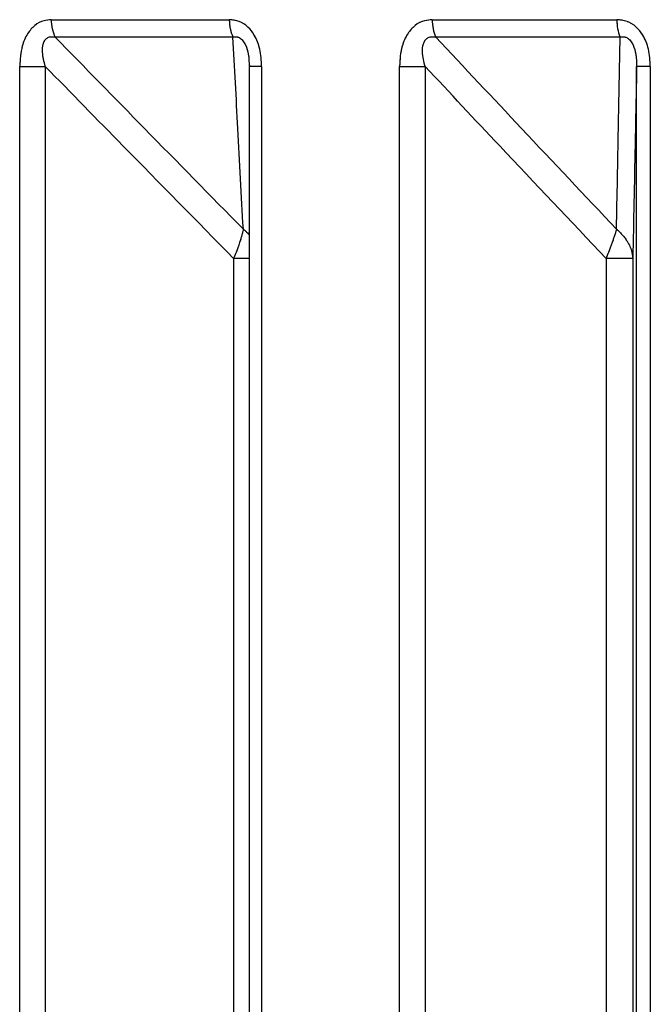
# Model space of a CAD drawing. Header units: inches. Extents: x 0.1 to 16.9, y 0.1 to 10.9.
# Tile 104 of 235: x 6.539576 to 6.540418, y 2.446605 to 2.447921. Entities that reach past the tile are written whole.
import ezdxf

# ---------------------------------------------------------------- set-up
doc = ezdxf.new("R2010")
doc.units = ezdxf.units.IN
doc.header["$MEASUREMENT"] = 0
doc.linetypes.add('PHANTOM', pattern=[0.49999999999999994, 0.25, -0.05, 0.05, -0.05, 0.05, -0.05])

msp = doc.modelspace()

# ---------------------------------------------------------------- linework, layer by layer
at = {"color": 7, "linetype": 'Continuous', "lineweight": 25}
for p, q in [((6.539618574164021, 2.447921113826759), (6.539856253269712, 2.447921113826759)), ((6.540127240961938, 2.447921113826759), (6.540373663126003, 2.447921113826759)), ((6.53986110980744, 2.447897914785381), (6.539623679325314, 2.447897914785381)), ((6.540377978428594, 2.447897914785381), (6.540131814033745, 2.447897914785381)), ((6.539576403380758, 2.443469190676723), (6.539576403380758, 2.447858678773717)), ((6.539576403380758, 2.447858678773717), (6.539610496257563, 2.447858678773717)), ((6.539610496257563, 2.447858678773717), (6.539610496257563, 2.443469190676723)), ((6.539882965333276, 2.447858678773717), (6.539882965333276, 2.443469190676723)), ((6.539899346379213, 2.447858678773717), (6.539882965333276, 2.447858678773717)), ((6.539899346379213, 2.447858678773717), (6.539899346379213, 2.443469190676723)), ((6.540083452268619, 2.443469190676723), (6.540083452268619, 2.447858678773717)), ((6.540083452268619, 2.447858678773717), (6.54011751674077, 2.447858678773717)), ((6.54011751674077, 2.447858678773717), (6.54011751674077, 2.443469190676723)), ((6.540418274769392, 2.447858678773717), (6.54040004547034, 2.447858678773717)), ((6.54040004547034, 2.443469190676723), (6.54040004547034, 2.447858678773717)), ((6.540418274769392, 2.447858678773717), (6.540418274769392, 2.443469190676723)), ((6.539862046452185, 2.447602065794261), (6.539862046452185, 2.443149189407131)), ((6.539882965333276, 2.447602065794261), (6.539862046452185, 2.447602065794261)), ((6.540359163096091, 2.447602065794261), (6.540359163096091, 2.443149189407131)), ((6.540394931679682, 2.447602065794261), (6.540359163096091, 2.447602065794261)), ((6.540394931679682, 2.447602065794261), (6.540394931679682, 2.443149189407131))]:
    msp.add_line(p, q, dxfattribs=at)
at = {"color": 7, "linetype": 'PHANTOM', "lineweight": 18}
for p, q in [((6.539618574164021, 2.447921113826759), (6.539856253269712, 2.447921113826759)), ((6.539618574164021, 2.447921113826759), (6.539856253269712, 2.447921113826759)), ((6.539618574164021, 2.447921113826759), (6.539856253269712, 2.447921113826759)), ((6.540127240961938, 2.447921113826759), (6.540373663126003, 2.447921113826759)), ((6.540127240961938, 2.447921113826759), (6.540373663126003, 2.447921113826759)), ((6.540127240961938, 2.447921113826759), (6.540373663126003, 2.447921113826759)), ((6.53986110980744, 2.447897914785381), (6.539623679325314, 2.447897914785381)), ((6.53986110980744, 2.447897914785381), (6.539623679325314, 2.447897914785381)), ((6.53986110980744, 2.447897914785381), (6.539623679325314, 2.447897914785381)), ((6.540377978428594, 2.447897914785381), (6.540131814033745, 2.447897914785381)), ((6.540377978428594, 2.447897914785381), (6.540131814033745, 2.447897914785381)), ((6.540377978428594, 2.447897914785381), (6.540131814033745, 2.447897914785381)), ((6.539576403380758, 2.443469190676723), (6.539576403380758, 2.447858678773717)), ((6.539576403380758, 2.447858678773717), (6.539610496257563, 2.447858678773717)), ((6.539576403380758, 2.443469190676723), (6.539576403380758, 2.447858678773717)), ((6.539576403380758, 2.447858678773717), (6.539610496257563, 2.447858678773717)), ((6.539576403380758, 2.443469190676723), (6.539576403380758, 2.447858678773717)), ((6.539576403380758, 2.447858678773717), (6.539610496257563, 2.447858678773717)), ((6.539610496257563, 2.447858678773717), (6.539610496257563, 2.443469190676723)), ((6.539610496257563, 2.447858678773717), (6.539610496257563, 2.443469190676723)), ((6.539610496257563, 2.447858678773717), (6.539610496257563, 2.443469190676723)), ((6.539882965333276, 2.447858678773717), (6.539882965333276, 2.443469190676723)), ((6.539899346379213, 2.447858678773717), (6.539882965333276, 2.447858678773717)), ((6.539882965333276, 2.447858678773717), (6.539882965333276, 2.443469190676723)), ((6.539899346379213, 2.447858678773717), (6.539882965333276, 2.447858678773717)), ((6.539882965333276, 2.447858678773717), (6.539882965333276, 2.443469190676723)), ((6.539899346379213, 2.447858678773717), (6.539882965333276, 2.447858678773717)), ((6.539899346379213, 2.447858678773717), (6.539899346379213, 2.443469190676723)), ((6.539899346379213, 2.447858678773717), (6.539899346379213, 2.443469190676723)), ((6.539899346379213, 2.447858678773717), (6.539899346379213, 2.443469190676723)), ((6.540083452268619, 2.443469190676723), (6.540083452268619, 2.447858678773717)), ((6.540083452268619, 2.447858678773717), (6.54011751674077, 2.447858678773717)), ((6.540083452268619, 2.443469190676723), (6.540083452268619, 2.447858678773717)), ((6.540083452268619, 2.447858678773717), (6.54011751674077, 2.447858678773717)), ((6.540083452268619, 2.443469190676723), (6.540083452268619, 2.447858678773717)), ((6.540083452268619, 2.447858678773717), (6.54011751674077, 2.447858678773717)), ((6.54011751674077, 2.447858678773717), (6.54011751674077, 2.443469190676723)), ((6.54011751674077, 2.447858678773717), (6.54011751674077, 2.443469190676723)), ((6.54011751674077, 2.447858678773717), (6.54011751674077, 2.443469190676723)), ((6.540418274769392, 2.447858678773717), (6.54040004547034, 2.447858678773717)), ((6.54040004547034, 2.443469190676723), (6.54040004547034, 2.447858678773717)), ((6.540418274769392, 2.447858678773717), (6.54040004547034, 2.447858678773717)), ((6.54040004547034, 2.443469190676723), (6.54040004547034, 2.447858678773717)), ((6.540418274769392, 2.447858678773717), (6.54040004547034, 2.447858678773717)), ((6.54040004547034, 2.443469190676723), (6.54040004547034, 2.447858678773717)), ((6.540418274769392, 2.447858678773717), (6.540418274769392, 2.443469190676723)), ((6.540418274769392, 2.447858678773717), (6.540418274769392, 2.443469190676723)), ((6.540418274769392, 2.447858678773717), (6.540418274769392, 2.443469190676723)), ((6.539862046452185, 2.447602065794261), (6.539862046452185, 2.443149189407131)), ((6.539882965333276, 2.447602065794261), (6.539862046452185, 2.447602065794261)), ((6.539862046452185, 2.447602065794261), (6.539862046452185, 2.443149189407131)), ((6.539882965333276, 2.447602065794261), (6.539862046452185, 2.447602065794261)), ((6.539862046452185, 2.447602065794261), (6.539862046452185, 2.443149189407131)), ((6.539882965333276, 2.447602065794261), (6.539862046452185, 2.447602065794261)), ((6.540359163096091, 2.447602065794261), (6.540359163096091, 2.443149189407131)), ((6.540394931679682, 2.447602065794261), (6.540359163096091, 2.447602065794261)), ((6.540359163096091, 2.447602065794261), (6.540359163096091, 2.443149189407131)), ((6.540394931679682, 2.447602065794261), (6.540359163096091, 2.447602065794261)), ((6.540359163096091, 2.447602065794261), (6.540359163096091, 2.443149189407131)), ((6.540394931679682, 2.447602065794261), (6.540359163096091, 2.447602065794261)), ((6.540394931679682, 2.447602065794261), (6.540394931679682, 2.443149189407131)), ((6.540394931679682, 2.447602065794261), (6.540394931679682, 2.443149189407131)), ((6.540394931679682, 2.447602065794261), (6.540394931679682, 2.443149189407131))]:
    msp.add_line(p, q, dxfattribs=at)
at = {"color": 7, "linetype": 'Continuous', "lineweight": 25}
for centre, radius, start, end in [((6.53966921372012, 2.447920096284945), 5.064977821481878e-05, 178.8488641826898, 205.9724378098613), ((6.539909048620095, 2.44792005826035), 5.280590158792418e-05, 178.8546066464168, 204.7927445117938), ((6.540182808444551, 2.447920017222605), 5.55783021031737e-05, 178.8694352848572, 203.4332891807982), ((6.54043209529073, 2.447919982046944), 5.844312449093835e-05, 178.8903697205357, 202.1841872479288)]:
    msp.add_arc(centre, radius, start, end, dxfattribs=at)
at = {"color": 7, "linetype": 'PHANTOM', "lineweight": 18}
for centre, radius, start, end in [((6.53966921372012, 2.447920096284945), 5.064977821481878e-05, 178.8488641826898, 205.9724378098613), ((6.53966921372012, 2.447920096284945), 5.064977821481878e-05, 178.8488641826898, 205.9724378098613), ((6.53966921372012, 2.447920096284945), 5.064977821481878e-05, 178.8488641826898, 205.9724378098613), ((6.539909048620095, 2.44792005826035), 5.280590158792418e-05, 178.8546066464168, 204.7927445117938), ((6.539909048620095, 2.44792005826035), 5.280590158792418e-05, 178.8546066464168, 204.7927445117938), ((6.539909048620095, 2.44792005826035), 5.280590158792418e-05, 178.8546066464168, 204.7927445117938), ((6.540182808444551, 2.447920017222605), 5.55783021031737e-05, 178.8694352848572, 203.4332891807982), ((6.540182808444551, 2.447920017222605), 5.55783021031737e-05, 178.8694352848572, 203.4332891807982), ((6.540182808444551, 2.447920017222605), 5.55783021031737e-05, 178.8694352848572, 203.4332891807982), ((6.54043209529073, 2.447919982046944), 5.844312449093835e-05, 178.8903697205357, 202.1841872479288), ((6.54043209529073, 2.447919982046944), 5.844312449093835e-05, 178.8903697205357, 202.1841872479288), ((6.54043209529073, 2.447919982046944), 5.844312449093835e-05, 178.8903697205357, 202.1841872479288)]:
    msp.add_arc(centre, radius, start, end, dxfattribs=at)
at = {"color": 7, "linetype": 'Continuous', "lineweight": 25}
for points, knots in [([(6.539618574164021, 2.447921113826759), (6.539615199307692, 2.447920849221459), (6.539607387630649, 2.447920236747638), (6.539595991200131, 2.447914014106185), (6.539585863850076, 2.447902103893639), (6.539577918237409, 2.447883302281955), (6.539576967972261, 2.44786785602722), (6.539576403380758, 2.447858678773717)], [0, 0, 0, 0, 0.1336272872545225, 0.3093030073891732, 0.4842287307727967, 0.6935591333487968, 1, 1, 1, 1]), ([(6.539899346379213, 2.447858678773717), (6.539898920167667, 2.447866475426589), (6.539898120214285, 2.447881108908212), (6.539891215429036, 2.447899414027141), (6.539881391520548, 2.447912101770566), (6.539869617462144, 2.447919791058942), (6.539860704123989, 2.447920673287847), (6.539856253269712, 2.447921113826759)], [0, 0, 0, 0, 0.2611752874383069, 0.4901980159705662, 0.6548011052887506, 0.8276257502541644, 1, 1, 1, 1]), ([(6.540127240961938, 2.447921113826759), (6.540123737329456, 2.447920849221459), (6.540115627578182, 2.447920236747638), (6.540103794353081, 2.447914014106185), (6.540093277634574, 2.447902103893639), (6.54008502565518, 2.447883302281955), (6.540084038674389, 2.44786785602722), (6.540083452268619, 2.447858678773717)], [0, 0, 0, 0, 0.1336272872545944, 0.3093030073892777, 0.4842287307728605, 0.6935591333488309, 1, 1, 1, 1]), ([(6.540418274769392, 2.447858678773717), (6.540417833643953, 2.447866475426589), (6.54041700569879, 2.447881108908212), (6.540409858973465, 2.447899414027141), (6.540399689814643, 2.447912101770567), (6.540387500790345, 2.447919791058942), (6.540378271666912, 2.447920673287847), (6.540373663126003, 2.447921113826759)], [0, 0, 0, 0, 0.2611752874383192, 0.4901980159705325, 0.6548011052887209, 0.8276257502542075, 1, 1, 1, 1]), ([(6.539610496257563, 2.447858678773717), (6.53960888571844, 2.447864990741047), (6.539606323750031, 2.44787503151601), (6.53960690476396, 2.447886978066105), (6.539609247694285, 2.447892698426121), (6.539611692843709, 2.447895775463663), (6.539614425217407, 2.447897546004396), (6.539618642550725, 2.447898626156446), (6.539621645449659, 2.4478982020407), (6.539623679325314, 2.447897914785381)], [0, 0, 0, 0, 0.3643207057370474, 0.5795439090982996, 0.6799835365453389, 0.7338312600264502, 0.8222095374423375, 0.8795817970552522, 1, 1, 1, 1]), ([(6.539623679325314, 2.447897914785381), (6.539663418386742, 2.447857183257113), (6.539747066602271, 2.447771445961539), (6.539830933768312, 2.447685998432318), (6.539874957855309, 2.447641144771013)], [0, 0, 0, 0, 0.4750736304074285, 1, 1, 1, 1]), ([(6.53986110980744, 2.447897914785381), (6.53986249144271, 2.447898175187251), (6.53986458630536, 2.447898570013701), (6.539868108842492, 2.447897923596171), (6.53987094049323, 2.447896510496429), (6.539874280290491, 2.447893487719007), (6.539876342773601, 2.4478903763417), (6.539879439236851, 2.44788403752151), (6.539882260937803, 2.447873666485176), (6.539882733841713, 2.447864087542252), (6.539883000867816, 2.447858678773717)], [0, 0, 0, 0, 0.1013553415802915, 0.1536769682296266, 0.2421980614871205, 0.2966866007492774, 0.4155632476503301, 0.4450262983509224, 0.6866330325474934, 1, 1, 1, 1]), ([(6.539874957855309, 2.447641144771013), (6.539872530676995, 2.447685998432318), (6.539867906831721, 2.447771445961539), (6.539863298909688, 2.447857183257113), (6.53986110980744, 2.447897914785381)], [0, 0, 0, 0, 0.5249263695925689, 1, 1, 1, 1]), ([(6.54011751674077, 2.447858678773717), (6.540115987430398, 2.447864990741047), (6.540113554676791, 2.447875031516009), (6.540114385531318, 2.447886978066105), (6.540116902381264, 2.447892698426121), (6.540119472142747, 2.447895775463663), (6.540122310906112, 2.447897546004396), (6.540126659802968, 2.447898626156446), (6.540129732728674, 2.447898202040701), (6.540131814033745, 2.447897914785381)], [0, 0, 0, 0, 0.3643207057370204, 0.5795439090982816, 0.6799835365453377, 0.7338312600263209, 0.8222095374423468, 0.879581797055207, 1, 1, 1, 1]), ([(6.540131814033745, 2.447897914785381), (6.540169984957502, 2.447857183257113), (6.540250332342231, 2.447771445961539), (6.540330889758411, 2.447685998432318), (6.540373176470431, 2.447641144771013)], [0, 0, 0, 0, 0.4750736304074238, 1, 1, 1, 1]), ([(6.540373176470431, 2.447641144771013), (6.540374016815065, 2.447685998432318), (6.54037561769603, 2.447771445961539), (6.540377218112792, 2.447857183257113), (6.540377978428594, 2.447897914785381)], [0, 0, 0, 0, 0.5249263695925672, 1, 1, 1, 1]), ([(6.540377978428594, 2.447897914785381), (6.540379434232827, 2.447898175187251), (6.540381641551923, 2.447898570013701), (6.54038532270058, 2.44789792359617), (6.540388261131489, 2.447896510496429), (6.54039169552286, 2.447893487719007), (6.54039378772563, 2.4478903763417), (6.54039689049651, 2.44788403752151), (6.540399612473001, 2.447873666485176), (6.540399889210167, 2.447864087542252), (6.54040004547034, 2.447858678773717)], [0, 0, 0, 0, 0.1013553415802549, 0.1536769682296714, 0.2421980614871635, 0.2966866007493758, 0.4155632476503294, 0.4450262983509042, 0.6866330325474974, 1, 1, 1, 1]), ([(6.539862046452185, 2.447602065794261), (6.539812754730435, 2.447652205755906), (6.539728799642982, 2.447737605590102), (6.539645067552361, 2.44782329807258), (6.539610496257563, 2.447858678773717)], [0, 0, 0, 0, 0.5871201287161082, 1, 1, 1, 1]), ([(6.540359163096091, 2.447602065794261), (6.540311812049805, 2.447652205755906), (6.540231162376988, 2.447737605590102), (6.540150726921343, 2.44782329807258), (6.54011751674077, 2.447858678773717)], [0, 0, 0, 0, 0.5871201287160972, 1, 1, 1, 1]), ([(6.54040004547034, 2.447858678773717), (6.540399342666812, 2.44782329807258), (6.540397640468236, 2.447737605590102), (6.540395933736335, 2.447652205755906), (6.540394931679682, 2.447602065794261)], [0, 0, 0, 0, 0.4128798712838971, 1, 1, 1, 1]), ([(6.539874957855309, 2.447641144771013), (6.539874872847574, 2.447640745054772), (6.539874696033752, 2.447639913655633), (6.539874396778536, 2.447638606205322), (6.539874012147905, 2.447637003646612), (6.539873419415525, 2.447634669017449), (6.539872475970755, 2.44763121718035), (6.539870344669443, 2.447624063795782), (6.539866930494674, 2.447613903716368), (6.539863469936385, 2.447605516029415), (6.539862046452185, 2.447602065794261)], [0, 0, 0, 0, 0.04155614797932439, 0.08643568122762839, 0.1289017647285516, 0.1939342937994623, 0.2985938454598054, 0.4229715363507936, 0.7626420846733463, 1, 1, 1, 1]), ([(6.539874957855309, 2.447641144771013), (6.539875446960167, 2.447640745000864), (6.539876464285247, 2.4476399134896), (6.539877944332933, 2.447638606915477), (6.539879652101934, 2.447637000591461), (6.539881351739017, 2.447635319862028), (6.53988248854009, 2.447633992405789), (6.539882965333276, 2.447633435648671)], [0, 0, 0, 0, 0.1724936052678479, 0.3587821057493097, 0.535052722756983, 0.8049934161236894, 1, 1, 1, 1]), ([(6.540373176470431, 2.447641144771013), (6.540373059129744, 2.447640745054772), (6.54037281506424, 2.447639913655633), (6.540372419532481, 2.447638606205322), (6.540371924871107, 2.447637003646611), (6.540371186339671, 2.447634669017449), (6.540370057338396, 2.44763121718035), (6.540367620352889, 2.447624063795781), (6.540363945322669, 2.447613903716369), (6.540360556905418, 2.447605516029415), (6.540359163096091, 2.447602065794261)], [0, 0, 0, 0, 0.04155614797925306, 0.08643568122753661, 0.1289017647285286, 0.1939342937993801, 0.2985938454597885, 0.4229715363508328, 0.7626420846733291, 1, 1, 1, 1]), ([(6.540373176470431, 2.447641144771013), (6.540373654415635, 2.447640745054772), (6.540374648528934, 2.447639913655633), (6.540376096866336, 2.447638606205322), (6.540377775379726, 2.447637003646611), (6.54038004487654, 2.447634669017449), (6.540383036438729, 2.447631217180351), (6.540388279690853, 2.447624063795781), (6.540393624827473, 2.447613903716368), (6.540394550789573, 2.447605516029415), (6.540394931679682, 2.447602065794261)], [0, 0, 0, 0, 0.04155614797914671, 0.08643568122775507, 0.128901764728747, 0.1939342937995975, 0.2985938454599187, 0.4229715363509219, 0.762642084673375, 1, 1, 1, 1])]:
    msp.add_open_spline(points, degree=3, knots=knots, dxfattribs=at)
at = {"color": 7, "linetype": 'PHANTOM', "lineweight": 18}
for points, knots in [([(6.539618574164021, 2.447921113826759), (6.539615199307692, 2.447920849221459), (6.539607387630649, 2.447920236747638), (6.539595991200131, 2.447914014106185), (6.539585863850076, 2.447902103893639), (6.539577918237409, 2.447883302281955), (6.539576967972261, 2.44786785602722), (6.539576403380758, 2.447858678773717)], [0, 0, 0, 0, 0.1336272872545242, 0.3093030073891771, 0.4842287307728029, 0.6935591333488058, 0.9999999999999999, 0.9999999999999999, 0.9999999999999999, 0.9999999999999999]), ([(6.539618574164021, 2.447921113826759), (6.539615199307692, 2.447920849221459), (6.539607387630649, 2.447920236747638), (6.539595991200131, 2.447914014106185), (6.539585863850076, 2.447902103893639), (6.539577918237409, 2.447883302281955), (6.539576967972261, 2.44786785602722), (6.539576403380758, 2.447858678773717)], [0, 0, 0, 0, 0.1336272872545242, 0.3093030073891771, 0.4842287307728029, 0.6935591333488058, 0.9999999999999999, 0.9999999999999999, 0.9999999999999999, 0.9999999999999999]), ([(6.539618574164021, 2.447921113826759), (6.539615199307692, 2.447920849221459), (6.539607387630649, 2.447920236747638), (6.539595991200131, 2.447914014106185), (6.539585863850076, 2.447902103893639), (6.539577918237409, 2.447883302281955), (6.539576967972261, 2.44786785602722), (6.539576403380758, 2.447858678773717)], [0, 0, 0, 0, 0.1336272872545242, 0.3093030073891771, 0.4842287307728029, 0.6935591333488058, 0.9999999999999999, 0.9999999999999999, 0.9999999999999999, 0.9999999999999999]), ([(6.539899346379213, 2.447858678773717), (6.539898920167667, 2.447866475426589), (6.539898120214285, 2.447881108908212), (6.539891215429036, 2.447899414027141), (6.539881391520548, 2.447912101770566), (6.539869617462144, 2.447919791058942), (6.539860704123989, 2.447920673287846), (6.539856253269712, 2.447921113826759)], [0, 0, 0, 0, 0.2611752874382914, 0.490198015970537, 0.6548011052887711, 0.8276257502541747, 1, 1, 1, 1]), ([(6.539899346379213, 2.447858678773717), (6.539898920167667, 2.447866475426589), (6.539898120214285, 2.447881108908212), (6.539891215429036, 2.447899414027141), (6.539881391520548, 2.447912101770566), (6.539869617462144, 2.447919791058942), (6.539860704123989, 2.447920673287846), (6.539856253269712, 2.447921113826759)], [0, 0, 0, 0, 0.2611752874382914, 0.490198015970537, 0.6548011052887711, 0.8276257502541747, 1, 1, 1, 1]), ([(6.539899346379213, 2.447858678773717), (6.539898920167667, 2.447866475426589), (6.539898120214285, 2.447881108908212), (6.539891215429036, 2.447899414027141), (6.539881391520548, 2.447912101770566), (6.539869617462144, 2.447919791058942), (6.539860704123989, 2.447920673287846), (6.539856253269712, 2.447921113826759)], [0, 0, 0, 0, 0.2611752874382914, 0.490198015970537, 0.6548011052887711, 0.8276257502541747, 1, 1, 1, 1]), ([(6.540127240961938, 2.447921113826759), (6.540123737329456, 2.447920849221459), (6.540115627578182, 2.447920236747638), (6.540103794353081, 2.447914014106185), (6.540093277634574, 2.447902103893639), (6.54008502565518, 2.447883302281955), (6.540084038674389, 2.44786785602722), (6.540083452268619, 2.447858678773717)], [0, 0, 0, 0, 0.1336272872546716, 0.3093030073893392, 0.4842287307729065, 0.6935591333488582, 1, 1, 1, 1]), ([(6.540127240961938, 2.447921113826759), (6.540123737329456, 2.447920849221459), (6.540115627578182, 2.447920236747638), (6.540103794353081, 2.447914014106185), (6.540093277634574, 2.447902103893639), (6.54008502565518, 2.447883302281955), (6.540084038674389, 2.44786785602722), (6.540083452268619, 2.447858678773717)], [0, 0, 0, 0, 0.1336272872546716, 0.3093030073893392, 0.4842287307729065, 0.6935591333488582, 1, 1, 1, 1]), ([(6.540127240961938, 2.447921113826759), (6.540123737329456, 2.447920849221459), (6.540115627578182, 2.447920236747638), (6.540103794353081, 2.447914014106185), (6.540093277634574, 2.447902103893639), (6.54008502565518, 2.447883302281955), (6.540084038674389, 2.44786785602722), (6.540083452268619, 2.447858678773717)], [0, 0, 0, 0, 0.1336272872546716, 0.3093030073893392, 0.4842287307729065, 0.6935591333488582, 1, 1, 1, 1]), ([(6.540418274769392, 2.447858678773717), (6.540417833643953, 2.447866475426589), (6.54041700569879, 2.447881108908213), (6.540409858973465, 2.447899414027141), (6.540399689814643, 2.447912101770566), (6.540387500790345, 2.447919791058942), (6.540378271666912, 2.447920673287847), (6.540373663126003, 2.447921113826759)], [0, 0, 0, 0, 0.2611752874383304, 0.4901980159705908, 0.6548011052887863, 0.8276257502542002, 1, 1, 1, 1]), ([(6.540418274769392, 2.447858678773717), (6.540417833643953, 2.447866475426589), (6.54041700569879, 2.447881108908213), (6.540409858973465, 2.447899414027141), (6.540399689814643, 2.447912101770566), (6.540387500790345, 2.447919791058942), (6.540378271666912, 2.447920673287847), (6.540373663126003, 2.447921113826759)], [0, 0, 0, 0, 0.2611752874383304, 0.4901980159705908, 0.6548011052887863, 0.8276257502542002, 1, 1, 1, 1]), ([(6.540418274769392, 2.447858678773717), (6.540417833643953, 2.447866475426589), (6.54041700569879, 2.447881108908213), (6.540409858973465, 2.447899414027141), (6.540399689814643, 2.447912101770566), (6.540387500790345, 2.447919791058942), (6.540378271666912, 2.447920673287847), (6.540373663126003, 2.447921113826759)], [0, 0, 0, 0, 0.2611752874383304, 0.4901980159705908, 0.6548011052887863, 0.8276257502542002, 1, 1, 1, 1]), ([(6.539610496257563, 2.447858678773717), (6.53960888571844, 2.447864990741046), (6.539606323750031, 2.447875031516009), (6.53960690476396, 2.447886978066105), (6.539609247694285, 2.447892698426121), (6.539611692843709, 2.447895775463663), (6.539614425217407, 2.447897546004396), (6.539618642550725, 2.447898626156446), (6.539621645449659, 2.4478982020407), (6.539623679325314, 2.447897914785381)], [0, 0, 0, 0, 0.3643207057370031, 0.5795439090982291, 0.6799835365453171, 0.7338312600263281, 0.8222095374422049, 0.8795817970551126, 1, 1, 1, 1]), ([(6.539610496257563, 2.447858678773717), (6.53960888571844, 2.447864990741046), (6.539606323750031, 2.447875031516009), (6.53960690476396, 2.447886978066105), (6.539609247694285, 2.447892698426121), (6.539611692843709, 2.447895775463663), (6.539614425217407, 2.447897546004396), (6.539618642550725, 2.447898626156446), (6.539621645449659, 2.4478982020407), (6.539623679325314, 2.447897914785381)], [0, 0, 0, 0, 0.3643207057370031, 0.5795439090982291, 0.6799835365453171, 0.7338312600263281, 0.8222095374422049, 0.8795817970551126, 1, 1, 1, 1]), ([(6.539610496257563, 2.447858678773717), (6.53960888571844, 2.447864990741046), (6.539606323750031, 2.447875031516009), (6.53960690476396, 2.447886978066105), (6.539609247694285, 2.447892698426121), (6.539611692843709, 2.447895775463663), (6.539614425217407, 2.447897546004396), (6.539618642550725, 2.447898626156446), (6.539621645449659, 2.4478982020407), (6.539623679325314, 2.447897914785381)], [0, 0, 0, 0, 0.3643207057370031, 0.5795439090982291, 0.6799835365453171, 0.7338312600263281, 0.8222095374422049, 0.8795817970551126, 1, 1, 1, 1]), ([(6.539623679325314, 2.447897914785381), (6.539663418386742, 2.447857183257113), (6.539747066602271, 2.447771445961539), (6.539830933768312, 2.447685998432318), (6.539874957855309, 2.447641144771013)], [0, 0, 0, 0, 0.4750736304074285, 1, 1, 1, 1]), ([(6.539623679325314, 2.447897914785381), (6.539663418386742, 2.447857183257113), (6.539747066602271, 2.447771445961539), (6.539830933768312, 2.447685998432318), (6.539874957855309, 2.447641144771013)], [0, 0, 0, 0, 0.4750736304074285, 1, 1, 1, 1]), ([(6.539623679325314, 2.447897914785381), (6.539663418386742, 2.447857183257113), (6.539747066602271, 2.447771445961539), (6.539830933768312, 2.447685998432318), (6.539874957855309, 2.447641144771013)], [0, 0, 0, 0, 0.4750736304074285, 1, 1, 1, 1]), ([(6.53986110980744, 2.447897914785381), (6.53986249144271, 2.44789817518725), (6.53986458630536, 2.447898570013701), (6.539868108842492, 2.447897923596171), (6.53987094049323, 2.447896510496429), (6.539874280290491, 2.447893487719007), (6.539876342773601, 2.4478903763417), (6.539879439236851, 2.44788403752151), (6.539882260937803, 2.447873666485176), (6.539882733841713, 2.447864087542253), (6.539883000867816, 2.447858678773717)], [0, 0, 0, 0, 0.1013553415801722, 0.1536769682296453, 0.2421980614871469, 0.296686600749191, 0.4155632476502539, 0.4450262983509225, 0.6866330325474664, 1, 1, 1, 1]), ([(6.53986110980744, 2.447897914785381), (6.53986249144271, 2.44789817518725), (6.53986458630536, 2.447898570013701), (6.539868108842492, 2.447897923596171), (6.53987094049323, 2.447896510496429), (6.539874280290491, 2.447893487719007), (6.539876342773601, 2.4478903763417), (6.539879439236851, 2.44788403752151), (6.539882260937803, 2.447873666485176), (6.539882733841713, 2.447864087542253), (6.539883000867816, 2.447858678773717)], [0, 0, 0, 0, 0.1013553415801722, 0.1536769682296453, 0.2421980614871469, 0.296686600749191, 0.4155632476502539, 0.4450262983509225, 0.6866330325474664, 1, 1, 1, 1]), ([(6.53986110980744, 2.447897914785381), (6.53986249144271, 2.44789817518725), (6.53986458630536, 2.447898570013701), (6.539868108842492, 2.447897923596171), (6.53987094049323, 2.447896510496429), (6.539874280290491, 2.447893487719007), (6.539876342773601, 2.4478903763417), (6.539879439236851, 2.44788403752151), (6.539882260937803, 2.447873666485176), (6.539882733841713, 2.447864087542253), (6.539883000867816, 2.447858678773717)], [0, 0, 0, 0, 0.1013553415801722, 0.1536769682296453, 0.2421980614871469, 0.296686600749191, 0.4155632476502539, 0.4450262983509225, 0.6866330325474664, 1, 1, 1, 1]), ([(6.539874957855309, 2.447641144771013), (6.539872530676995, 2.447685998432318), (6.539867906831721, 2.447771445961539), (6.539863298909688, 2.447857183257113), (6.53986110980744, 2.447897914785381)], [0, 0, 0, 0, 0.5249263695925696, 1, 1, 1, 1]), ([(6.539874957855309, 2.447641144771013), (6.539872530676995, 2.447685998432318), (6.539867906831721, 2.447771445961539), (6.539863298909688, 2.447857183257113), (6.53986110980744, 2.447897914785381)], [0, 0, 0, 0, 0.5249263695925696, 1, 1, 1, 1]), ([(6.539874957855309, 2.447641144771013), (6.539872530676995, 2.447685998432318), (6.539867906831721, 2.447771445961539), (6.539863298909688, 2.447857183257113), (6.53986110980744, 2.447897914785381)], [0, 0, 0, 0, 0.5249263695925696, 1, 1, 1, 1]), ([(6.54011751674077, 2.447858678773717), (6.540115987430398, 2.447864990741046), (6.540113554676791, 2.447875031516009), (6.540114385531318, 2.447886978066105), (6.540116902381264, 2.447892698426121), (6.540119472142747, 2.447895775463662), (6.540122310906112, 2.447897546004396), (6.540126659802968, 2.447898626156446), (6.540129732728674, 2.4478982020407), (6.540131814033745, 2.447897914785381)], [0, 0, 0, 0, 0.3643207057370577, 0.5795439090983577, 0.6799835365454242, 0.7338312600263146, 0.8222095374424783, 0.8795817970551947, 1, 1, 1, 1]), ([(6.54011751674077, 2.447858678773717), (6.540115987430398, 2.447864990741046), (6.540113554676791, 2.447875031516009), (6.540114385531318, 2.447886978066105), (6.540116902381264, 2.447892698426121), (6.540119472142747, 2.447895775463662), (6.540122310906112, 2.447897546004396), (6.540126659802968, 2.447898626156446), (6.540129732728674, 2.4478982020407), (6.540131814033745, 2.447897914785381)], [0, 0, 0, 0, 0.3643207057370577, 0.5795439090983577, 0.6799835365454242, 0.7338312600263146, 0.8222095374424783, 0.8795817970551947, 1, 1, 1, 1]), ([(6.54011751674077, 2.447858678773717), (6.540115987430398, 2.447864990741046), (6.540113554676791, 2.447875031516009), (6.540114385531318, 2.447886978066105), (6.540116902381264, 2.447892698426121), (6.540119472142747, 2.447895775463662), (6.540122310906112, 2.447897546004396), (6.540126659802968, 2.447898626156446), (6.540129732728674, 2.4478982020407), (6.540131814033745, 2.447897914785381)], [0, 0, 0, 0, 0.3643207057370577, 0.5795439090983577, 0.6799835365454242, 0.7338312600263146, 0.8222095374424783, 0.8795817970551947, 1, 1, 1, 1]), ([(6.540131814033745, 2.447897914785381), (6.540169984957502, 2.447857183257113), (6.540250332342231, 2.447771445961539), (6.540330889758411, 2.447685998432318), (6.540373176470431, 2.447641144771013)], [0, 0, 0, 0, 0.4750736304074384, 1, 1, 1, 1]), ([(6.540131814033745, 2.447897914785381), (6.540169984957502, 2.447857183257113), (6.540250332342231, 2.447771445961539), (6.540330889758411, 2.447685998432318), (6.540373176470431, 2.447641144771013)], [0, 0, 0, 0, 0.4750736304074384, 1, 1, 1, 1]), ([(6.540131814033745, 2.447897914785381), (6.540169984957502, 2.447857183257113), (6.540250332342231, 2.447771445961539), (6.540330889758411, 2.447685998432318), (6.540373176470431, 2.447641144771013)], [0, 0, 0, 0, 0.4750736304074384, 1, 1, 1, 1]), ([(6.540373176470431, 2.447641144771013), (6.540374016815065, 2.447685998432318), (6.54037561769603, 2.447771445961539), (6.540377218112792, 2.447857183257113), (6.540377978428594, 2.447897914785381)], [0, 0, 0, 0, 0.5249263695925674, 1, 1, 1, 1]), ([(6.540373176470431, 2.447641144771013), (6.540374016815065, 2.447685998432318), (6.54037561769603, 2.447771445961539), (6.540377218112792, 2.447857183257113), (6.540377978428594, 2.447897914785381)], [0, 0, 0, 0, 0.5249263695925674, 1, 1, 1, 1]), ([(6.540373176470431, 2.447641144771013), (6.540374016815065, 2.447685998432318), (6.54037561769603, 2.447771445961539), (6.540377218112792, 2.447857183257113), (6.540377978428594, 2.447897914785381)], [0, 0, 0, 0, 0.5249263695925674, 1, 1, 1, 1]), ([(6.540377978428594, 2.447897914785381), (6.540379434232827, 2.447898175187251), (6.540381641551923, 2.447898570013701), (6.54038532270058, 2.447897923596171), (6.540388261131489, 2.447896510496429), (6.54039169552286, 2.447893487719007), (6.54039378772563, 2.4478903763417), (6.54039689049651, 2.44788403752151), (6.540399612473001, 2.447873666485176), (6.540399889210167, 2.447864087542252), (6.54040004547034, 2.447858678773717)], [0, 0, 0, 0, 0.1013553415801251, 0.1536769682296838, 0.2421980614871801, 0.296686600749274, 0.4155632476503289, 0.4450262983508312, 0.6866330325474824, 1, 1, 1, 1]), ([(6.540377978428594, 2.447897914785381), (6.540379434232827, 2.447898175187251), (6.540381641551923, 2.447898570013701), (6.54038532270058, 2.447897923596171), (6.540388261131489, 2.447896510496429), (6.54039169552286, 2.447893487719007), (6.54039378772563, 2.4478903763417), (6.54039689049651, 2.44788403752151), (6.540399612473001, 2.447873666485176), (6.540399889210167, 2.447864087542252), (6.54040004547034, 2.447858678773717)], [0, 0, 0, 0, 0.1013553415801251, 0.1536769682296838, 0.2421980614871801, 0.296686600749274, 0.4155632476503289, 0.4450262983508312, 0.6866330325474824, 1, 1, 1, 1]), ([(6.540377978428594, 2.447897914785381), (6.540379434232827, 2.447898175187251), (6.540381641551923, 2.447898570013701), (6.54038532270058, 2.447897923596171), (6.540388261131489, 2.447896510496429), (6.54039169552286, 2.447893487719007), (6.54039378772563, 2.4478903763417), (6.54039689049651, 2.44788403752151), (6.540399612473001, 2.447873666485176), (6.540399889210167, 2.447864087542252), (6.54040004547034, 2.447858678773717)], [0, 0, 0, 0, 0.1013553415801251, 0.1536769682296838, 0.2421980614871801, 0.296686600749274, 0.4155632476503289, 0.4450262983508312, 0.6866330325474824, 1, 1, 1, 1]), ([(6.539862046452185, 2.447602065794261), (6.539812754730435, 2.447652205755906), (6.539728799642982, 2.447737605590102), (6.539645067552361, 2.44782329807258), (6.539610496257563, 2.447858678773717)], [0, 0, 0, 0, 0.5871201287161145, 1, 1, 1, 1]), ([(6.539862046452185, 2.447602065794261), (6.539812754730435, 2.447652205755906), (6.539728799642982, 2.447737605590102), (6.539645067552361, 2.44782329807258), (6.539610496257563, 2.447858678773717)], [0, 0, 0, 0, 0.5871201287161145, 1, 1, 1, 1]), ([(6.539862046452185, 2.447602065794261), (6.539812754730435, 2.447652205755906), (6.539728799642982, 2.447737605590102), (6.539645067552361, 2.44782329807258), (6.539610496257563, 2.447858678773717)], [0, 0, 0, 0, 0.5871201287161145, 1, 1, 1, 1]), ([(6.540359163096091, 2.447602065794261), (6.540311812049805, 2.447652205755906), (6.540231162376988, 2.447737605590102), (6.540150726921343, 2.44782329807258), (6.54011751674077, 2.447858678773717)], [0, 0, 0, 0, 0.5871201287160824, 1, 1, 1, 1]), ([(6.540359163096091, 2.447602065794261), (6.540311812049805, 2.447652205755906), (6.540231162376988, 2.447737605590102), (6.540150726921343, 2.44782329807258), (6.54011751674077, 2.447858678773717)], [0, 0, 0, 0, 0.5871201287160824, 1, 1, 1, 1]), ([(6.540359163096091, 2.447602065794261), (6.540311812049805, 2.447652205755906), (6.540231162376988, 2.447737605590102), (6.540150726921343, 2.44782329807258), (6.54011751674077, 2.447858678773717)], [0, 0, 0, 0, 0.5871201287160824, 1, 1, 1, 1]), ([(6.54040004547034, 2.447858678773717), (6.540399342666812, 2.44782329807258), (6.540397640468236, 2.447737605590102), (6.540395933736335, 2.447652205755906), (6.540394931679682, 2.447602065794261)], [0, 0, 0, 0, 0.4128798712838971, 1, 1, 1, 1]), ([(6.54040004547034, 2.447858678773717), (6.540399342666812, 2.44782329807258), (6.540397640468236, 2.447737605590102), (6.540395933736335, 2.447652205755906), (6.540394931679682, 2.447602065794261)], [0, 0, 0, 0, 0.4128798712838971, 1, 1, 1, 1]), ([(6.54040004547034, 2.447858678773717), (6.540399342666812, 2.44782329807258), (6.540397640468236, 2.447737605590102), (6.540395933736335, 2.447652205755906), (6.540394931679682, 2.447602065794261)], [0, 0, 0, 0, 0.4128798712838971, 1, 1, 1, 1]), ([(6.539874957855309, 2.447641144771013), (6.539874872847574, 2.447640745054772), (6.539874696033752, 2.447639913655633), (6.539874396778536, 2.447638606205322), (6.539874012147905, 2.447637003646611), (6.539873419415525, 2.447634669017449), (6.539872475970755, 2.44763121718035), (6.539870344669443, 2.447624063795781), (6.539866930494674, 2.447613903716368), (6.539863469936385, 2.447605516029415), (6.539862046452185, 2.447602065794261)], [0, 0, 0, 0, 0.04155614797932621, 0.08643568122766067, 0.1289017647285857, 0.1939342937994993, 0.2985938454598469, 0.4229715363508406, 0.762642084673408, 1, 1, 1, 1]), ([(6.539874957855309, 2.447641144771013), (6.539874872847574, 2.447640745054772), (6.539874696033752, 2.447639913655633), (6.539874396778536, 2.447638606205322), (6.539874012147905, 2.447637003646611), (6.539873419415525, 2.447634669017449), (6.539872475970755, 2.44763121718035), (6.539870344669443, 2.447624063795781), (6.539866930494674, 2.447613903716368), (6.539863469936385, 2.447605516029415), (6.539862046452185, 2.447602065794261)], [0, 0, 0, 0, 0.04155614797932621, 0.08643568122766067, 0.1289017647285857, 0.1939342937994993, 0.2985938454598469, 0.4229715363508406, 0.762642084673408, 1, 1, 1, 1]), ([(6.539874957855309, 2.447641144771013), (6.539874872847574, 2.447640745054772), (6.539874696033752, 2.447639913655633), (6.539874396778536, 2.447638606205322), (6.539874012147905, 2.447637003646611), (6.539873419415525, 2.447634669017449), (6.539872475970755, 2.44763121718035), (6.539870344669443, 2.447624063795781), (6.539866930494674, 2.447613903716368), (6.539863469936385, 2.447605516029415), (6.539862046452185, 2.447602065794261)], [0, 0, 0, 0, 0.04155614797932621, 0.08643568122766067, 0.1289017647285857, 0.1939342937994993, 0.2985938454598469, 0.4229715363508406, 0.762642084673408, 1, 1, 1, 1]), ([(6.539874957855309, 2.447641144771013), (6.539875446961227, 2.447640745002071), (6.539876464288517, 2.447639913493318), (6.539877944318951, 2.447638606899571), (6.539879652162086, 2.447637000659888), (6.53988136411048, 2.447635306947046), (6.539882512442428, 2.447633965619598), (6.539883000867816, 2.447633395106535)], [0, 0, 0, 0, 0.1716716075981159, 0.3570723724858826, 0.532502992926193, 0.801157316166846, 1, 1, 1, 1]), ([(6.539874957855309, 2.447641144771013), (6.539875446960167, 2.447640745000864), (6.539876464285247, 2.4476399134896), (6.539877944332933, 2.447638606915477), (6.539879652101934, 2.447637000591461), (6.539881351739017, 2.447635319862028), (6.53988248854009, 2.44763399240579), (6.539882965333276, 2.447633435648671)], [0, 0, 0, 0, 0.1724936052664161, 0.3587821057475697, 0.5350527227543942, 0.8049934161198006, 1, 1, 1, 1]), ([(6.539874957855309, 2.447641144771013), (6.539875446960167, 2.447640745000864), (6.539876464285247, 2.4476399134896), (6.539877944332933, 2.447638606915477), (6.539879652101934, 2.447637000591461), (6.539881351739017, 2.447635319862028), (6.53988248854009, 2.44763399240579), (6.539882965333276, 2.447633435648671)], [0, 0, 0, 0, 0.172493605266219, 0.3587821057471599, 0.535052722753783, 0.804993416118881, 1, 1, 1, 1]), ([(6.540373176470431, 2.447641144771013), (6.540373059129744, 2.447640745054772), (6.54037281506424, 2.447639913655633), (6.540372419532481, 2.447638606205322), (6.540371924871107, 2.447637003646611), (6.540371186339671, 2.447634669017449), (6.540370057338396, 2.44763121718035), (6.540367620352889, 2.447624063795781), (6.540363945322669, 2.447613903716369), (6.540360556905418, 2.447605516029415), (6.540359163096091, 2.447602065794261)], [0, 0, 0, 0, 0.04155614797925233, 0.08643568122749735, 0.1289017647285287, 0.1939342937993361, 0.2985938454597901, 0.4229715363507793, 0.7626420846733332, 1, 1, 1, 1]), ([(6.540373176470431, 2.447641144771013), (6.540373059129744, 2.447640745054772), (6.54037281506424, 2.447639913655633), (6.540372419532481, 2.447638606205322), (6.540371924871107, 2.447637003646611), (6.540371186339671, 2.447634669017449), (6.540370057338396, 2.44763121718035), (6.540367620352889, 2.447624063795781), (6.540363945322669, 2.447613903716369), (6.540360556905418, 2.447605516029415), (6.540359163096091, 2.447602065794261)], [0, 0, 0, 0, 0.04155614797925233, 0.08643568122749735, 0.1289017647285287, 0.1939342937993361, 0.2985938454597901, 0.4229715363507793, 0.7626420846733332, 1, 1, 1, 1]), ([(6.540373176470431, 2.447641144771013), (6.540373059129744, 2.447640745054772), (6.54037281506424, 2.447639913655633), (6.540372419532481, 2.447638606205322), (6.540371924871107, 2.447637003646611), (6.540371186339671, 2.447634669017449), (6.540370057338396, 2.44763121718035), (6.540367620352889, 2.447624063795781), (6.540363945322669, 2.447613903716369), (6.540360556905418, 2.447605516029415), (6.540359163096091, 2.447602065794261)], [0, 0, 0, 0, 0.04155614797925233, 0.08643568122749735, 0.1289017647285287, 0.1939342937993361, 0.2985938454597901, 0.4229715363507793, 0.7626420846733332, 1, 1, 1, 1]), ([(6.540373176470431, 2.447641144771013), (6.540373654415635, 2.447640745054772), (6.540374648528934, 2.447639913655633), (6.540376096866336, 2.447638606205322), (6.540377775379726, 2.447637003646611), (6.54038004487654, 2.447634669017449), (6.540383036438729, 2.447631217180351), (6.540388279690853, 2.447624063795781), (6.540393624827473, 2.447613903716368), (6.540394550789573, 2.447605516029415), (6.540394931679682, 2.447602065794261)], [0, 0, 0, 0, 0.04155614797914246, 0.08643568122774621, 0.1289017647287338, 0.1939342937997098, 0.2985938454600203, 0.4229715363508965, 0.7626420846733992, 1, 1, 1, 1]), ([(6.540373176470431, 2.447641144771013), (6.540373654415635, 2.447640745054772), (6.540374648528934, 2.447639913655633), (6.540376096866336, 2.447638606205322), (6.540377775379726, 2.447637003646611), (6.54038004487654, 2.447634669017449), (6.540383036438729, 2.447631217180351), (6.540388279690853, 2.447624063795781), (6.540393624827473, 2.447613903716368), (6.540394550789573, 2.447605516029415), (6.540394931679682, 2.447602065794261)], [0, 0, 0, 0, 0.04155614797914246, 0.08643568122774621, 0.1289017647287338, 0.1939342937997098, 0.2985938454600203, 0.4229715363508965, 0.7626420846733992, 1, 1, 1, 1]), ([(6.540373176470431, 2.447641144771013), (6.540373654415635, 2.447640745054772), (6.540374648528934, 2.447639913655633), (6.540376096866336, 2.447638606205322), (6.540377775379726, 2.447637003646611), (6.54038004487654, 2.447634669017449), (6.540383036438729, 2.447631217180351), (6.540388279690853, 2.447624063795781), (6.540393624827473, 2.447613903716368), (6.540394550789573, 2.447605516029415), (6.540394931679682, 2.447602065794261)], [0, 0, 0, 0, 0.04155614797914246, 0.08643568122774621, 0.1289017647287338, 0.1939342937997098, 0.2985938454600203, 0.4229715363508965, 0.7626420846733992, 1, 1, 1, 1])]:
    msp.add_open_spline(points, degree=3, knots=knots, dxfattribs=at)

doc.saveas('drawing.dxf')
